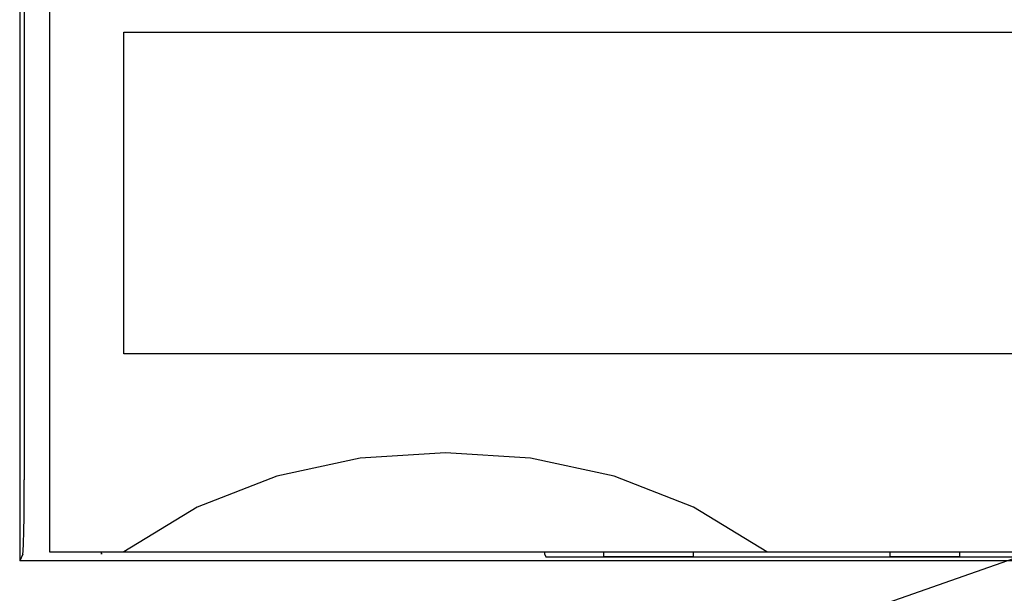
# Model space of a CAD drawing. Extents: x 147 to 2026, y 157 to 1386.
# Tile 17 of 33: x 1258 to 1278, y 995 to 1006. Entities that reach past the tile are written whole.
import ezdxf

# ---------------------------------------------------------------- set-up
doc = ezdxf.new("R2010")
doc.units = 0
doc.header["$LTSCALE"] = 115.5
for name, color, linetype in [('ALL_CURVE', 7, 'CONTINUOUS'), ('ALL_FEATURES', 7, 'CONTINUOUS'), ('ALL_NOTE', 7, 'CONTINUOUS')]:
    doc.layers.add(name, color=color, linetype=linetype)

msp = doc.modelspace()

# ---------------------------------------------------------------- linework, layer by layer
at = {"layer": 'ALL_CURVE', "color": 4, "linetype": 'CONTINUOUS'}
for p, q in [((1260.5, 999.5), (1260.5, 1006)), ((1260.5, 1006), (1278.5, 1006)), ((1278.5, 999.5), (1260.5, 999.5))]:
    msp.add_line(p, q, dxfattribs=at)
at = {"layer": 'ALL_FEATURES', "color": 7, "linetype": 'CONTINUOUS'}
for p, q in [((1258.396, 1015.195), (1258.395, 995.318)), ((1259, 1015), (1259, 995.5)), ((1258.486, 1010.972), (1258.486, 996.949)), ((1258.461, 995.449), (1258.395, 995.318)), ((1259, 995.5), (1299, 995.5)), ((1260.04, 995.5), (1260.051, 995.449)), ((1260.052, 995.448), (1260.051, 995.449)), ((1269.005, 995.448), (1269.035, 995.388)), ((1270.2, 995.5), (1270.2, 995.4)), ((1272.007, 995.5), (1272.009, 995.388)), ((1275.991, 995.388), (1275.993, 995.5)), ((1277.4, 995.4), (1277.4, 995.5)), ((1294, 995.318), (1258.395, 995.318)), ((1287.977, 995.388), (1269.035, 995.388)), ((1270.2, 995.4), (1272.007, 995.4)), ((1275.993, 995.4), (1277.4, 995.4))]:
    msp.add_line(p, q, dxfattribs=at)
for points in [[(1273.5, 995.5), (1272.019, 996.399), (1270.411, 997.027), (1268.724, 997.387), (1267.002, 997.5), (1265.279, 997.387), (1263.591, 997.027), (1261.981, 996.399), (1260.5, 995.5)], [(1258.461, 995.449), (1258.467, 995.512), (1258.473, 995.667), (1258.479, 995.907), (1258.483, 996.214), (1258.485, 996.569), (1258.486, 996.949)], [(1260.052, 995.448), (1260.048, 995.474), (1260.047, 995.5)], [(1269.002, 995.5), (1269.003, 995.474), (1269.005, 995.448)]]:
    msp.add_lwpolyline(points, dxfattribs=at)
at = {"layer": 'ALL_NOTE', "color": 2, "linetype": 'CONTINUOUS'}
msp.add_line((1264.797, 990.58), (1349.5, 1020.167), dxfattribs=at)

doc.saveas('drawing.dxf')
